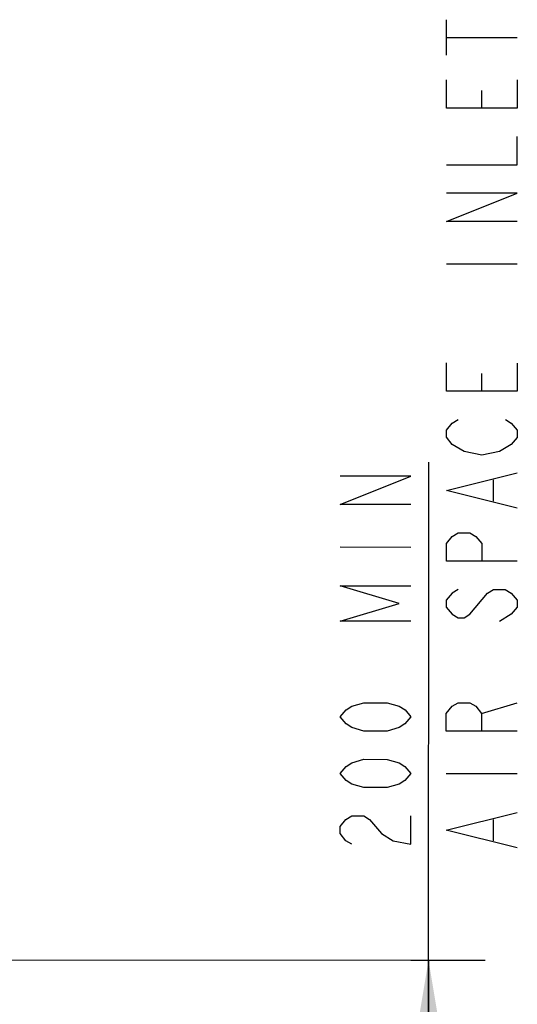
# Model space of a CAD drawing. Header units: inches. Extents: x 0 to 117, y 0 to 83.
# Tile 17 of 86: x 28.11 to 33.6, y 29.8 to 40.67. Entities that reach past the tile are written whole.
import ezdxf

# ---------------------------------------------------------------- set-up
doc = ezdxf.new("R2010")
doc.units = ezdxf.units.IN
doc.header["$LTSCALE"] = 6.431102
doc.header["$MEASUREMENT"] = 0
doc.layers.get('0').update_dxf_attribs({"linetype": 'CONTINUOUS'})
doc.styles.get("Standard").update_dxf_attribs({"font": 'txt', "width": 0.8})
doc.dimstyles.new('DIMSTYLE_1', dxfattribs={"dimtxt": 0.78125, "dimasz": 0.9375, "dimexe": 0.18, "dimexo": 0.0625, "dimgap": 0.09, "dimtad": 1, "dimdec": 3, "dimzin": 4, "dimdsep": 46, "dimtxsty": 'STANDARD', "dimblk": '_FILLED', "dimblk1": '_FILLED', "dimblk2": '_FILLED', "dimcen": 0.09, "dimadec": 0, "dimazin": 0, "dimtfac": 1, "dimtdec": 3, "dimtofl": 0, "dimtmove": 0, "dimatfit": 3, "dimldrblk": '_FILLED', "dimfxl": 1, "dimtolj": 1, "dimtzin": 4, "dimarcsym": 0})

# ---------------------------------------------------------------- blocks, each defined once
blk = doc.blocks.new('_FILLED')
at = {"color": 0, "linetype": 'BYBLOCK'}
blk.add_solid([(0, 0), (-1, 0.167), (-1, -0.167)], dxfattribs=at)
blk = doc.blocks.new('*D1')
at = {"color": 7, "linetype": 'CONTINUOUS'}
for p, q in [((32.619, 27.334), (32.623, 35.788)), ((27.916, 30.292), (32.425, 30.29)), ((32.425, 30.29), (33.246, 30.29)), ((32.621, 30.29), (32.619, 27.334)), ((32.618, 24.378), (32.619, 27.334)), ((31.324, 24.379), (32.423, 24.378)), ((32.423, 24.378), (33.243, 24.378))]:
    blk.add_line(p, q, dxfattribs=at)
at = {"color": 7, "linetype": 'CONTINUOUS', "xscale": 0.9375, "yscale": 0.9375, "zscale": 0.9375}
for p, rotation in [((32.621, 30.29), 89.9780977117), ((32.618, 24.378), 269.9780977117)]:
    blk.add_blockref('_FILLED', p, dxfattribs=dict(at, rotation=rotation))

msp = doc.modelspace()

# ---------------------------------------------------------------- linework, layer by layer
at = {"color": 7, "linetype": 'CONTINUOUS'}
for p, q in [((32.8197, 40.2797), (32.8198, 40.6704)), ((32.8198, 40.4751), (33.601, 40.4748)), ((33.2101, 39.6937), (33.2102, 39.889)), ((32.8188, 37.9751), (33.6001, 37.9748)), ((33.2089, 36.5687), (33.209, 36.764)), ((33.3386, 35.3577), (33.3387, 35.592)), ((31.6457, 34.8505), (32.427, 34.8502)), ((33.5335, 34.1076), (33.4032, 34.0295)), ((33.2075, 33.014), (33.5982, 33.131)), ((32.8166, 32.3501), (33.5979, 32.3498)), ((33.3372, 31.6077), (33.3373, 31.842))]:
    msp.add_line(p, q, dxfattribs=at)
for points in [[(33.6008, 40.006), (33.6007, 39.6935), (32.8195, 39.6938), (32.8196, 40.0063)], [(32.8192, 39.0688), (33.6005, 39.0685), (33.6006, 39.381)], [(33.6002, 38.4435), (32.819, 38.4438), (33.6004, 38.756), (32.8191, 38.7563)], [(33.5996, 36.881), (33.5995, 36.5685), (32.8183, 36.5688), (32.8184, 36.8813)], [(32.8831, 35.9828), (32.8181, 36.061), (32.8181, 36.1391), (32.8832, 36.2172), (32.9484, 36.2563)], [(33.4692, 36.2561), (33.5343, 36.217), (33.5993, 36.1388), (33.5993, 36.0607), (33.5342, 35.9826)], [(33.5342, 35.9826), (33.4039, 35.9045), (33.2086, 35.8655), (33.0133, 35.9047), (32.8831, 35.9828)], [(33.599, 35.2794), (32.8178, 35.4751), (33.5992, 35.6701)], [(32.4272, 35.319), (31.6459, 35.3192), (32.4273, 35.6315), (31.646, 35.6318)], [(33.5988, 34.6935), (32.8175, 34.6938), (32.8176, 34.8891), (32.8828, 34.9672), (32.9479, 35.0063), (33.0781, 35.0062), (33.1432, 34.9671), (33.2082, 34.889), (33.2082, 34.6937)], [(32.4267, 34.0299), (31.6454, 34.0302), (32.2965, 34.2252), (31.6456, 34.4208), (32.4268, 34.4205)], [(32.9476, 34.3813), (32.8825, 34.3422), (32.8174, 34.2641), (32.8174, 34.186), (32.8824, 34.1078), (32.9475, 34.0688), (33.0126, 34.0687), (33.0777, 34.1078)], [(33.0777, 34.1078), (33.2731, 34.3421), (33.3383, 34.3811), (33.4685, 34.3811), (33.5336, 34.342), (33.5986, 34.2638), (33.5986, 34.1857), (33.5335, 34.1076)], [(32.4263, 32.9752), (32.3611, 32.8971), (32.296, 32.8581), (32.1658, 32.819), (31.9054, 32.8191), (31.7752, 32.8583), (31.7101, 32.8974), (31.645, 32.9755), (31.7101, 33.0536), (31.7753, 33.0926), (31.9055, 33.1317), (32.1659, 33.1316), (32.2961, 33.0924), (32.3612, 33.0533), (32.4263, 32.9752)], [(33.5981, 32.8185), (32.8168, 32.8188), (32.8169, 33.0141), (32.882, 33.0922), (32.9472, 33.1313), (33.0774, 33.1312), (33.1425, 33.0921), (33.2075, 33.014), (33.2075, 32.8187)], [(32.426, 32.3502), (32.3609, 32.2721), (32.2958, 32.2331), (32.1655, 32.1941), (31.9051, 32.1941), (31.7749, 32.2333), (31.7099, 32.2723), (31.6448, 32.3505), (31.7099, 32.4286), (31.775, 32.4676), (31.9053, 32.5067), (32.1657, 32.5066), (32.2959, 32.4674), (32.361, 32.4283), (32.426, 32.3502)], [(31.7747, 31.5692), (31.7096, 31.6083), (31.6445, 31.6864), (31.6445, 31.7646), (31.7097, 31.8427), (31.7748, 31.8817), (31.905, 31.8816), (31.9701, 31.8426), (32.1003, 31.6863)], [(32.1003, 31.6863), (32.2304, 31.6081), (32.4257, 31.569), (32.4258, 31.8815)], [(33.5976, 31.5294), (32.8164, 31.7251), (33.5977, 31.9201)]]:
    msp.add_lwpolyline(points, dxfattribs=at)

# ---------------------------------------------------------------- dimensions: what is measured, and where the dimension line sits
dim = msp.add_linear_dim(base=(32.6206, 30.2904), p1=(31.3244, 24.3788), p2=(27.9158, 30.2922), angle=89.9781, text='200 MIN\\PAIR SPACE INLET', dimstyle='DIMSTYLE_1', dxfattribs=at)
dim.commit()
dim.dimension.update_dxf_attribs({"geometry": '*D1', "text_midpoint": (32.4257, 31.4127), "dimtype": 160})

doc.saveas('drawing.dxf')
